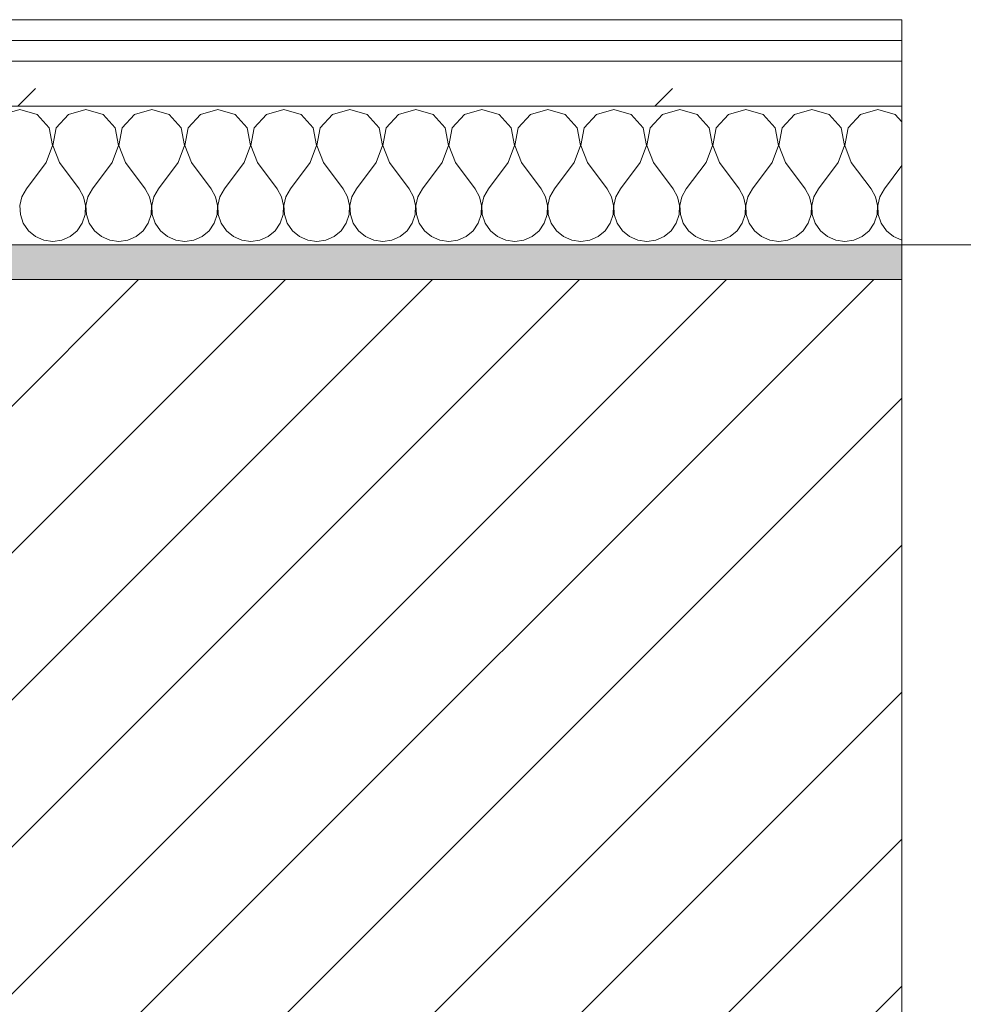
# Model space of a CAD drawing. Header units: millimetres. Extents: x -40968 to 11883, y -18816 to 4378.
# Tile 92 of 137: x -14390 to -14118, y -1413 to -1129. Entities that reach past the tile are written whole.
import ezdxf

# ---------------------------------------------------------------- set-up
doc = ezdxf.new("R2010")
doc.units = ezdxf.units.MM
doc.header["$MEASUREMENT"] = 0
doc.linetypes.add('Wipeout_Contour', pattern=[1000, 0, -1000])
for name, color, linetype in [('12_FAÇ_Façana', 7, 'Continuous'), ('Nuevo_08_E_Envans secs', 7, 'Continuous'), ('Ventanas Archicad', 7, 'Continuous')]:
    doc.layers.add(name, color=color, linetype=linetype)
for name, color, linetype, lineweight, true_color in [('12_FAÇ_Façana_Pluma_Nº__176', 7, 'Continuous', 15, 0x93a0c6), ('Nuevo_08_E_Envans secs_Pluma_Nº__102', 7, 'Continuous', 5, 0xcccccc), ('Nuevo_08_E_Envans secs_Pluma_Nº__171', 171, 'Continuous', 13, 0xaaaaff), ('Nuevo_08_E_Envans secs_Pluma_Nº__177', 7, 'Continuous', 15, 0xf7e046), ('Ventanas Archicad_Pluma_Nº__3', 7, 'Continuous', 5, 0xa4a4a4)]:
    doc.layers.add(name, color=color, linetype=linetype, lineweight=lineweight, true_color=true_color)
for name, color, linetype, lineweight in [('12_FAÇ_Façana_Pluma_Nº__2', 8, 'Continuous', 5), ('12_FAÇ_Façana_Pluma_Nº__7', 7, 'Continuous', 5), ('Nuevo_08_E_Envans secs_Pluma_Nº__1', 7, 'Continuous', 5), ('Ventanas Archicad_Pluma_Nº__7', 7, 'Continuous', 5)]:
    doc.layers.add(name, color=color, linetype=linetype, lineweight=lineweight)
pattern_1 = [(45, (0, 0), (-183.8478, 183.8478), [195, -65]), (45, (7e-14, 183.85), (-183.8478, 183.8478), [195, -65])]

# ---------------------------------------------------------------- blocks, each defined once
blk = doc.blocks.new('Ventana Vertical Multi-Faja 27_5')
at = {"layer": 'Ventanas Archicad_Pluma_Nº__3', "color": 253, "linetype": 'Continuous', "lineweight": 5, "true_color": 0xa4a4a4}
blk.add_line((-600, -430), (600, -430), dxfattribs=at)
at = {"layer": 'Ventanas Archicad_Pluma_Nº__7', "color": 7, "linetype": 'Continuous', "lineweight": 5}
for p, q in [((600, -200), (600, -420)), ((600, -420), (600, -430))]:
    blk.add_line(p, q, dxfattribs=at)
blk = doc.blocks.new('Muro_11_4', base_point=(-14135.93, -1193.98))
at = {"layer": '12_FAÇ_Façana_Pluma_Nº__7', "color": 7, "linetype": 'Continuous', "lineweight": 5}
for p, q in [((-14135.93, -1203.98), (-14135.93, -1193.98)), ((-14135.93, -1423.98), (-14135.93, -1203.98))]:
    blk.add_line(p, q, dxfattribs=at)
at = {"layer": 'Ventanas Archicad', "color": 253, "linetype": 'Continuous', "lineweight": 5, "true_color": 0xa4a4a6, "zscale": 1000, "rotation": 180}
blk.add_blockref('Ventana Vertical Multi-Faja 27_5', (-13535.93, -1623.98), dxfattribs=at)
blk = doc.blocks.new('Muro_12_4', base_point=(-16936.43, -1193.98))
at = {"layer": '12_FAÇ_Façana_Pluma_Nº__176', "linetype": 'Continuous', "lineweight": 0, "true_color": 0x495063}
blk.add_hatch(color=251, dxfattribs=at).paths.add_polyline_path([(-14135.93, -1193.98), (-16936.43, -1193.98), (-16936.43, -1203.98), (-14135.93, -1203.98)])
at = {"layer": '12_FAÇ_Façana_Pluma_Nº__2', "linetype": 'Continuous', "lineweight": 5}
h = blk.add_hatch(dxfattribs=at)
h.set_pattern_fill('Ceramic_0004', color=8, style=0, pattern_type=2)
h.set_pattern_definition([(45, (0, 0), (-21.213203, 21.213203), [])])
h.paths.add_polyline_path([(-16936.43, -1418.98), (-14135.93, -1418.98), (-14135.93, -1203.98), (-16936.43, -1203.98)])
at = {"layer": '12_FAÇ_Façana_Pluma_Nº__7', "color": 7, "linetype": 'Continuous', "lineweight": 5}
blk.add_line((-14135.93, -1203.98), (-16936.43, -1203.98), dxfattribs=at)
at = {"layer": '12_FAÇ_Façana_Pluma_Nº__7', "color": 7, "linetype": 'Continuous', "lineweight": 5, "flags": 128}
blk.add_lwpolyline([(-14135.93, -1193.98), (-16936.43, -1193.98)], dxfattribs=at)
blk = doc.blocks.new('*X233')
at = {"layer": 'Nuevo_08_E_Envans secs_Pluma_Nº__102', "color": 254, "linetype": 'Continuous', "lineweight": 5, "true_color": 0xcccccc}
for p, q in [((-14390.48, -1154.93), (-14395.48, -1156.35)), ((-14385.47, -1156.35), (-14390.48, -1154.93)), ((-14381.96, -1160.19), (-14385.47, -1156.35)), ((-14376.44, -1156.35), (-14379.95, -1160.19)), ((-14371.43, -1154.93), (-14376.44, -1156.35)), ((-14366.42, -1156.35), (-14371.43, -1154.93)), ((-14362.91, -1160.19), (-14366.42, -1156.35)), ((-14357.39, -1156.35), (-14360.9, -1160.19)), ((-14352.38, -1154.93), (-14357.39, -1156.35)), ((-14347.37, -1156.35), (-14352.38, -1154.93)), ((-14343.86, -1160.19), (-14347.37, -1156.35)), ((-14338.34, -1156.35), (-14341.85, -1160.19)), ((-14333.33, -1154.93), (-14338.34, -1156.35)), ((-14328.33, -1156.35), (-14333.33, -1154.93)), ((-14324.81, -1160.19), (-14328.33, -1156.35)), ((-14319.29, -1156.35), (-14322.8, -1160.19)), ((-14314.29, -1154.93), (-14319.29, -1156.35)), ((-14309.28, -1156.35), (-14314.29, -1154.93)), ((-14305.77, -1160.19), (-14309.28, -1156.35)), ((-14300.25, -1156.35), (-14303.76, -1160.19)), ((-14295.24, -1154.93), (-14300.25, -1156.35)), ((-14290.23, -1156.35), (-14295.24, -1154.93)), ((-14286.72, -1160.19), (-14290.23, -1156.35)), ((-14281.2, -1156.35), (-14284.71, -1160.19)), ((-14276.19, -1154.93), (-14281.2, -1156.35)), ((-14271.18, -1156.35), (-14276.19, -1154.93)), ((-14267.67, -1160.19), (-14271.18, -1156.35)), ((-14262.15, -1156.35), (-14265.66, -1160.19)), ((-14257.14, -1154.93), (-14262.15, -1156.35)), ((-14252.14, -1156.35), (-14257.14, -1154.93)), ((-14248.62, -1160.19), (-14252.14, -1156.35)), ((-14243.1, -1156.35), (-14246.61, -1160.19)), ((-14238.1, -1154.93), (-14243.1, -1156.35)), ((-14233.09, -1156.35), (-14238.1, -1154.93)), ((-14229.58, -1160.19), (-14233.09, -1156.35)), ((-14224.05, -1156.35), (-14227.57, -1160.19)), ((-14219.05, -1154.93), (-14224.05, -1156.35)), ((-14214.04, -1156.35), (-14219.05, -1154.93)), ((-14210.53, -1160.19), (-14214.04, -1156.35)), ((-14205.01, -1156.35), (-14208.52, -1160.19)), ((-14200, -1154.93), (-14205.01, -1156.35)), ((-14194.99, -1156.35), (-14200, -1154.93)), ((-14191.48, -1160.19), (-14194.99, -1156.35)), ((-14185.96, -1156.35), (-14189.47, -1160.19)), ((-14180.95, -1154.93), (-14185.96, -1156.35)), ((-14175.95, -1156.35), (-14180.95, -1154.93)), ((-14172.43, -1160.19), (-14175.95, -1156.35)), ((-14166.91, -1156.35), (-14170.42, -1160.19)), ((-14161.9, -1154.93), (-14166.91, -1156.35)), ((-14156.9, -1156.35), (-14161.9, -1154.93)), ((-14153.39, -1160.19), (-14156.9, -1156.35)), ((-14147.86, -1156.35), (-14151.38, -1160.19)), ((-14142.86, -1154.93), (-14147.86, -1156.35)), ((-14137.85, -1156.35), (-14142.86, -1154.93)), ((-14135.93, -1158.45), (-14137.85, -1156.35)), ((-14380.99, -1165.31), (-14381.96, -1160.19)), ((-14379.95, -1160.19), (-14380.91, -1165.31)), ((-14361.94, -1165.31), (-14362.91, -1160.19)), ((-14360.9, -1160.19), (-14361.87, -1165.31)), ((-14342.9, -1165.31), (-14343.86, -1160.19)), ((-14341.85, -1160.19), (-14342.82, -1165.31)), ((-14323.85, -1165.31), (-14324.81, -1160.19)), ((-14322.8, -1160.19), (-14323.77, -1165.31)), ((-14304.8, -1165.31), (-14305.77, -1160.19)), ((-14303.76, -1160.19), (-14304.72, -1165.31)), ((-14285.75, -1165.31), (-14286.72, -1160.19)), ((-14284.71, -1160.19), (-14285.68, -1165.31)), ((-14266.71, -1165.31), (-14267.67, -1160.19)), ((-14265.66, -1160.19), (-14266.63, -1165.31)), ((-14247.66, -1165.31), (-14248.62, -1160.19)), ((-14246.61, -1160.19), (-14247.58, -1165.31)), ((-14228.61, -1165.31), (-14229.58, -1160.19)), ((-14227.57, -1160.19), (-14228.53, -1165.31)), ((-14209.56, -1165.31), (-14210.53, -1160.19)), ((-14208.52, -1160.19), (-14209.49, -1165.31)), ((-14190.51, -1165.31), (-14191.48, -1160.19)), ((-14189.47, -1160.19), (-14190.44, -1165.31)), ((-14171.47, -1165.31), (-14172.43, -1160.19)), ((-14170.42, -1160.19), (-14171.39, -1165.31)), ((-14152.42, -1165.31), (-14153.39, -1160.19)), ((-14151.38, -1160.19), (-14152.34, -1165.31)), ((-14382.86, -1170.17), (-14380.99, -1165.31)), ((-14380.91, -1165.31), (-14379.05, -1170.17)), ((-14363.81, -1170.17), (-14361.94, -1165.31)), ((-14361.87, -1165.31), (-14360, -1170.17)), ((-14344.76, -1170.17), (-14342.9, -1165.31)), ((-14342.82, -1165.31), (-14340.95, -1170.17)), ((-14325.71, -1170.17), (-14323.85, -1165.31)), ((-14323.77, -1165.31), (-14321.9, -1170.17)), ((-14306.67, -1170.17), (-14304.8, -1165.31)), ((-14304.72, -1165.31), (-14302.86, -1170.17)), ((-14287.62, -1170.17), (-14285.75, -1165.31)), ((-14285.68, -1165.31), (-14283.81, -1170.17)), ((-14268.57, -1170.17), (-14266.71, -1165.31)), ((-14266.63, -1165.31), (-14264.76, -1170.17)), ((-14249.52, -1170.17), (-14247.66, -1165.31)), ((-14247.58, -1165.31), (-14245.71, -1170.17)), ((-14230.48, -1170.17), (-14228.61, -1165.31)), ((-14228.53, -1165.31), (-14226.67, -1170.17)), ((-14211.43, -1170.17), (-14209.56, -1165.31)), ((-14209.49, -1165.31), (-14207.62, -1170.17)), ((-14192.38, -1170.17), (-14190.51, -1165.31)), ((-14190.44, -1165.31), (-14188.57, -1170.17)), ((-14173.33, -1170.17), (-14171.47, -1165.31)), ((-14171.39, -1165.31), (-14169.52, -1170.17)), ((-14154.29, -1170.17), (-14152.42, -1165.31)), ((-14152.34, -1165.31), (-14150.48, -1170.17)), ((-14382.86, -1170.17), (-14388.57, -1177.79)), ((-14379.05, -1170.17), (-14373.33, -1177.79)), ((-14363.81, -1170.17), (-14369.52, -1177.79)), ((-14360, -1170.17), (-14354.29, -1177.79)), ((-14344.76, -1170.17), (-14350.48, -1177.79)), ((-14340.95, -1170.17), (-14335.24, -1177.79)), ((-14325.71, -1170.17), (-14331.43, -1177.79)), ((-14321.9, -1170.17), (-14316.19, -1177.79)), ((-14306.67, -1170.17), (-14312.38, -1177.79)), ((-14302.86, -1170.17), (-14297.14, -1177.79)), ((-14287.62, -1170.17), (-14293.33, -1177.79)), ((-14283.81, -1170.17), (-14278.1, -1177.79)), ((-14268.57, -1170.17), (-14274.29, -1177.79)), ((-14264.76, -1170.17), (-14259.05, -1177.79)), ((-14249.52, -1170.17), (-14255.24, -1177.79)), ((-14245.71, -1170.17), (-14240, -1177.79)), ((-14230.48, -1170.17), (-14236.19, -1177.79)), ((-14226.67, -1170.17), (-14220.95, -1177.79)), ((-14211.43, -1170.17), (-14217.14, -1177.79)), ((-14207.62, -1170.17), (-14201.9, -1177.79)), ((-14192.38, -1170.17), (-14198.1, -1177.79)), ((-14188.57, -1170.17), (-14182.86, -1177.79)), ((-14173.33, -1170.17), (-14179.05, -1177.79)), ((-14169.52, -1170.17), (-14163.81, -1177.79)), ((-14154.29, -1170.17), (-14160, -1177.79)), ((-14150.48, -1170.17), (-14144.76, -1177.79)), ((-14135.93, -1171.09), (-14140.95, -1177.79)), ((-14388.57, -1177.79), (-14389.84, -1180.08)), ((-14372.06, -1180.08), (-14373.33, -1177.79)), ((-14369.52, -1177.79), (-14370.8, -1180.08)), ((-14353.01, -1180.08), (-14354.29, -1177.79)), ((-14350.48, -1177.79), (-14351.75, -1180.08)), ((-14333.97, -1180.08), (-14335.24, -1177.79)), ((-14331.43, -1177.79), (-14332.7, -1180.08)), ((-14314.92, -1180.08), (-14316.19, -1177.79)), ((-14312.38, -1177.79), (-14313.65, -1180.08)), ((-14295.87, -1180.08), (-14297.14, -1177.79)), ((-14293.33, -1177.79), (-14294.6, -1180.08)), ((-14276.82, -1180.08), (-14278.1, -1177.79)), ((-14274.29, -1177.79), (-14275.56, -1180.08)), ((-14257.78, -1180.08), (-14259.05, -1177.79)), ((-14255.24, -1177.79), (-14256.51, -1180.08)), ((-14238.73, -1180.08), (-14240, -1177.79)), ((-14236.19, -1177.79), (-14237.46, -1180.08)), ((-14219.68, -1180.08), (-14220.95, -1177.79)), ((-14217.14, -1177.79), (-14218.41, -1180.08)), ((-14200.63, -1180.08), (-14201.9, -1177.79)), ((-14198.1, -1177.79), (-14199.37, -1180.08)), ((-14181.59, -1180.08), (-14182.86, -1177.79)), ((-14179.05, -1177.79), (-14180.32, -1180.08)), ((-14162.54, -1180.08), (-14163.81, -1177.79)), ((-14160, -1177.79), (-14161.27, -1180.08)), ((-14143.49, -1180.08), (-14144.76, -1177.79)), ((-14140.95, -1177.79), (-14142.22, -1180.08)), ((-14389.84, -1180.08), (-14390.44, -1182.64)), ((-14390.44, -1182.64), (-14390.31, -1185.27)), ((-14371.47, -1182.64), (-14372.06, -1180.08)), ((-14371.59, -1185.27), (-14371.47, -1182.64)), ((-14370.8, -1180.08), (-14371.39, -1182.64)), ((-14371.39, -1182.64), (-14371.26, -1185.27)), ((-14352.42, -1182.64), (-14353.01, -1180.08)), ((-14352.55, -1185.27), (-14352.42, -1182.64)), ((-14351.75, -1180.08), (-14352.34, -1182.64)), ((-14352.34, -1182.64), (-14352.22, -1185.27)), ((-14333.37, -1182.64), (-14333.97, -1180.08)), ((-14333.5, -1185.27), (-14333.37, -1182.64)), ((-14332.7, -1180.08), (-14333.29, -1182.64)), ((-14333.29, -1182.64), (-14333.17, -1185.27)), ((-14314.32, -1182.64), (-14314.92, -1180.08)), ((-14314.45, -1185.27), (-14314.32, -1182.64)), ((-14313.65, -1180.08), (-14314.25, -1182.64)), ((-14314.25, -1182.64), (-14314.12, -1185.27)), ((-14295.28, -1182.64), (-14295.87, -1180.08)), ((-14295.4, -1185.27), (-14295.28, -1182.64)), ((-14294.6, -1180.08), (-14295.2, -1182.64)), ((-14295.2, -1182.64), (-14295.07, -1185.27)), ((-14276.23, -1182.64), (-14276.82, -1180.08)), ((-14276.36, -1185.27), (-14276.23, -1182.64)), ((-14275.56, -1180.08), (-14276.15, -1182.64)), ((-14276.15, -1182.64), (-14276.02, -1185.27)), ((-14257.18, -1182.64), (-14257.78, -1180.08)), ((-14257.31, -1185.27), (-14257.18, -1182.64)), ((-14256.51, -1180.08), (-14257.1, -1182.64)), ((-14257.1, -1182.64), (-14256.98, -1185.27)), ((-14238.13, -1182.64), (-14238.73, -1180.08)), ((-14238.26, -1185.27), (-14238.13, -1182.64)), ((-14237.46, -1180.08), (-14238.06, -1182.64)), ((-14238.06, -1182.64), (-14237.93, -1185.27)), ((-14219.09, -1182.64), (-14219.68, -1180.08)), ((-14219.21, -1185.27), (-14219.09, -1182.64)), ((-14218.41, -1180.08), (-14219.01, -1182.64)), ((-14219.01, -1182.64), (-14218.88, -1185.27)), ((-14200.04, -1182.64), (-14200.63, -1180.08)), ((-14200.17, -1185.27), (-14200.04, -1182.64)), ((-14199.37, -1180.08), (-14199.96, -1182.64)), ((-14199.96, -1182.64), (-14199.83, -1185.27)), ((-14180.99, -1182.64), (-14181.59, -1180.08)), ((-14181.12, -1185.27), (-14180.99, -1182.64)), ((-14180.32, -1180.08), (-14180.91, -1182.64)), ((-14180.91, -1182.64), (-14180.79, -1185.27)), ((-14161.94, -1182.64), (-14162.54, -1180.08)), ((-14162.07, -1185.27), (-14161.94, -1182.64)), ((-14161.27, -1180.08), (-14161.87, -1182.64)), ((-14161.87, -1182.64), (-14161.74, -1185.27)), ((-14142.9, -1182.64), (-14143.49, -1180.08)), ((-14143.02, -1185.27), (-14142.9, -1182.64)), ((-14142.22, -1180.08), (-14142.82, -1182.64)), ((-14142.82, -1182.64), (-14142.69, -1185.27)), ((-14390.31, -1185.27), (-14389.47, -1187.76)), ((-14372.43, -1187.76), (-14371.59, -1185.27)), ((-14371.26, -1185.27), (-14370.42, -1187.76)), ((-14353.39, -1187.76), (-14352.55, -1185.27)), ((-14352.22, -1185.27), (-14351.38, -1187.76)), ((-14334.34, -1187.76), (-14333.5, -1185.27)), ((-14333.17, -1185.27), (-14332.33, -1187.76)), ((-14315.29, -1187.76), (-14314.45, -1185.27)), ((-14314.12, -1185.27), (-14313.28, -1187.76)), ((-14296.24, -1187.76), (-14295.4, -1185.27)), ((-14295.07, -1185.27), (-14294.23, -1187.76)), ((-14277.2, -1187.76), (-14276.36, -1185.27)), ((-14276.02, -1185.27), (-14275.19, -1187.76)), ((-14258.15, -1187.76), (-14257.31, -1185.27)), ((-14256.98, -1185.27), (-14256.14, -1187.76)), ((-14239.1, -1187.76), (-14238.26, -1185.27)), ((-14237.93, -1185.27), (-14237.09, -1187.76)), ((-14220.05, -1187.76), (-14219.21, -1185.27)), ((-14218.88, -1185.27), (-14218.04, -1187.76)), ((-14201.01, -1187.76), (-14200.17, -1185.27)), ((-14199.83, -1185.27), (-14198.99, -1187.76)), ((-14181.96, -1187.76), (-14181.12, -1185.27)), ((-14180.79, -1185.27), (-14179.95, -1187.76)), ((-14162.91, -1187.76), (-14162.07, -1185.27)), ((-14161.74, -1185.27), (-14160.9, -1187.76)), ((-14143.86, -1187.76), (-14143.02, -1185.27)), ((-14142.69, -1185.27), (-14141.85, -1187.76)), ((-14389.47, -1187.76), (-14387.98, -1189.92)), ((-14373.92, -1189.92), (-14372.43, -1187.76)), ((-14370.42, -1187.76), (-14368.94, -1189.92)), ((-14354.87, -1189.92), (-14353.39, -1187.76)), ((-14351.38, -1187.76), (-14349.89, -1189.92)), ((-14335.83, -1189.92), (-14334.34, -1187.76)), ((-14332.33, -1187.76), (-14330.84, -1189.92)), ((-14316.78, -1189.92), (-14315.29, -1187.76)), ((-14313.28, -1187.76), (-14311.79, -1189.92)), ((-14297.73, -1189.92), (-14296.24, -1187.76)), ((-14294.23, -1187.76), (-14292.74, -1189.92)), ((-14278.68, -1189.92), (-14277.2, -1187.76)), ((-14275.19, -1187.76), (-14273.7, -1189.92)), ((-14259.64, -1189.92), (-14258.15, -1187.76)), ((-14256.14, -1187.76), (-14254.65, -1189.92)), ((-14240.59, -1189.92), (-14239.1, -1187.76)), ((-14237.09, -1187.76), (-14235.6, -1189.92)), ((-14221.54, -1189.92), (-14220.05, -1187.76)), ((-14218.04, -1187.76), (-14216.55, -1189.92)), ((-14202.49, -1189.92), (-14201.01, -1187.76)), ((-14198.99, -1187.76), (-14197.51, -1189.92)), ((-14183.45, -1189.92), (-14181.96, -1187.76)), ((-14179.95, -1187.76), (-14178.46, -1189.92)), ((-14164.4, -1189.92), (-14162.91, -1187.76)), ((-14160.9, -1187.76), (-14159.41, -1189.92)), ((-14145.35, -1189.92), (-14143.86, -1187.76)), ((-14141.85, -1187.76), (-14140.36, -1189.92)), ((-14387.98, -1189.92), (-14385.96, -1191.6)), ((-14375.95, -1191.6), (-14373.92, -1189.92)), ((-14368.94, -1189.92), (-14366.91, -1191.6)), ((-14356.9, -1191.6), (-14354.87, -1189.92)), ((-14349.89, -1189.92), (-14347.86, -1191.6)), ((-14337.85, -1191.6), (-14335.83, -1189.92)), ((-14330.84, -1189.92), (-14328.82, -1191.6)), ((-14318.8, -1191.6), (-14316.78, -1189.92)), ((-14311.79, -1189.92), (-14309.77, -1191.6)), ((-14299.75, -1191.6), (-14297.73, -1189.92)), ((-14292.74, -1189.92), (-14290.72, -1191.6)), ((-14280.71, -1191.6), (-14278.68, -1189.92)), ((-14273.7, -1189.92), (-14271.67, -1191.6)), ((-14261.66, -1191.6), (-14259.64, -1189.92)), ((-14254.65, -1189.92), (-14252.63, -1191.6)), ((-14242.61, -1191.6), (-14240.59, -1189.92)), ((-14235.6, -1189.92), (-14233.58, -1191.6)), ((-14223.56, -1191.6), (-14221.54, -1189.92)), ((-14216.55, -1189.92), (-14214.53, -1191.6)), ((-14204.52, -1191.6), (-14202.49, -1189.92)), ((-14197.51, -1189.92), (-14195.48, -1191.6)), ((-14185.47, -1191.6), (-14183.45, -1189.92)), ((-14178.46, -1189.92), (-14176.44, -1191.6)), ((-14166.42, -1191.6), (-14164.4, -1189.92)), ((-14159.41, -1189.92), (-14157.39, -1191.6)), ((-14147.37, -1191.6), (-14145.35, -1189.92)), ((-14140.36, -1189.92), (-14138.34, -1191.6)), ((-14385.96, -1191.6), (-14383.55, -1192.66)), ((-14383.55, -1192.66), (-14380.95, -1193.02)), ((-14380.95, -1193.02), (-14378.35, -1192.66)), ((-14378.35, -1192.66), (-14375.95, -1191.6)), ((-14366.91, -1191.6), (-14364.51, -1192.66)), ((-14364.51, -1192.66), (-14361.9, -1193.02)), ((-14361.9, -1193.02), (-14359.3, -1192.66)), ((-14359.3, -1192.66), (-14356.9, -1191.6)), ((-14347.86, -1191.6), (-14345.46, -1192.66)), ((-14345.46, -1192.66), (-14342.86, -1193.02)), ((-14342.86, -1193.02), (-14340.25, -1192.66)), ((-14340.25, -1192.66), (-14337.85, -1191.6)), ((-14328.82, -1191.6), (-14326.41, -1192.66)), ((-14326.41, -1192.66), (-14323.81, -1193.02)), ((-14323.81, -1193.02), (-14321.21, -1192.66)), ((-14321.21, -1192.66), (-14318.8, -1191.6)), ((-14309.77, -1191.6), (-14307.36, -1192.66)), ((-14307.36, -1192.66), (-14304.76, -1193.02)), ((-14304.76, -1193.02), (-14302.16, -1192.66)), ((-14302.16, -1192.66), (-14299.75, -1191.6)), ((-14290.72, -1191.6), (-14288.32, -1192.66)), ((-14288.32, -1192.66), (-14285.71, -1193.02)), ((-14285.71, -1193.02), (-14283.11, -1192.66)), ((-14283.11, -1192.66), (-14280.71, -1191.6)), ((-14271.67, -1191.6), (-14269.27, -1192.66)), ((-14269.27, -1192.66), (-14266.67, -1193.02)), ((-14266.67, -1193.02), (-14264.06, -1192.66)), ((-14264.06, -1192.66), (-14261.66, -1191.6)), ((-14252.63, -1191.6), (-14250.22, -1192.66)), ((-14250.22, -1192.66), (-14247.62, -1193.02)), ((-14247.62, -1193.02), (-14245.02, -1192.66)), ((-14245.02, -1192.66), (-14242.61, -1191.6)), ((-14233.58, -1191.6), (-14231.17, -1192.66)), ((-14231.17, -1192.66), (-14228.57, -1193.02)), ((-14228.57, -1193.02), (-14225.97, -1192.66)), ((-14225.97, -1192.66), (-14223.56, -1191.6)), ((-14214.53, -1191.6), (-14212.13, -1192.66)), ((-14212.13, -1192.66), (-14209.52, -1193.02)), ((-14209.52, -1193.02), (-14206.92, -1192.66)), ((-14206.92, -1192.66), (-14204.52, -1191.6)), ((-14195.48, -1191.6), (-14193.08, -1192.66)), ((-14193.08, -1192.66), (-14190.48, -1193.02)), ((-14190.48, -1193.02), (-14187.87, -1192.66)), ((-14187.87, -1192.66), (-14185.47, -1191.6)), ((-14176.44, -1191.6), (-14174.03, -1192.66)), ((-14174.03, -1192.66), (-14171.43, -1193.02)), ((-14171.43, -1193.02), (-14168.83, -1192.66)), ((-14168.83, -1192.66), (-14166.42, -1191.6)), ((-14157.39, -1191.6), (-14154.98, -1192.66)), ((-14154.98, -1192.66), (-14152.38, -1193.02)), ((-14152.38, -1193.02), (-14149.78, -1192.66)), ((-14149.78, -1192.66), (-14147.37, -1191.6)), ((-14138.34, -1191.6), (-14135.94, -1192.66))]:
    blk.add_line(p, q, dxfattribs=at)
blk = doc.blocks.new('Muro_92_4', base_point=(-14135.93, -1193.98))
at = {"layer": 'Nuevo_08_E_Envans secs_Pluma_Nº__1', "color": 7, "linetype": 'Continuous', "lineweight": 5, "flags": 128}
blk.add_lwpolyline([(-16936.43, -1193.98), (-14135.93, -1193.98)], dxfattribs=at)
at = {"color": 254, "linetype": 'Wipeout_Contour', "lineweight": 0, "ltscale": 62310.788122}
blk.add_wipeout([(-14135.93, -1128.98), (-16936.43, -1128.98), (-16936.43, -1134.98), (-14135.93, -1134.98)], dxfattribs=at).dxf.layer = 'Nuevo_08_E_Envans secs'
at = {"color": 254, "linetype": 'Wipeout_Contour', "lineweight": 0, "ltscale": 62315.364932}
blk.add_wipeout([(-14135.93, -1140.98), (-16936.43, -1140.98), (-16936.43, -1153.98), (-14135.93, -1153.98)], dxfattribs=at).dxf.layer = 'Nuevo_08_E_Envans secs'
at = {"layer": 'Nuevo_08_E_Envans secs_Pluma_Nº__171', "linetype": 'Continuous', "lineweight": 13, "true_color": 0xaaaaff}
h = blk.add_hatch(dxfattribs=at)
h.set_pattern_fill('Panellat_HPL_0004', color=161, style=0, pattern_type=2)
h.set_pattern_definition(pattern_1)
h.paths.add_polyline_path([(-14135.93, -1128.98), (-16936.43, -1128.98), (-16936.43, -1134.98), (-14135.93, -1134.98)])
at = {"layer": 'Nuevo_08_E_Envans secs_Pluma_Nº__177', "linetype": 'Continuous', "lineweight": 15, "true_color": 0xf7e046}
h = blk.add_hatch(dxfattribs=at)
h.set_pattern_fill('Panellat_HPL_0004', color=53, style=0, pattern_type=2)
h.set_pattern_definition(pattern_1)
h.paths.add_polyline_path([(-14135.93, -1140.98), (-16936.43, -1140.98), (-16936.43, -1153.98), (-14135.93, -1153.98)])
at = {"layer": 'Nuevo_08_E_Envans secs_Pluma_Nº__1', "color": 7, "linetype": 'Continuous', "lineweight": 5}
for p, q in [((-14135.93, -1134.98), (-16936.43, -1134.98)), ((-14135.93, -1140.98), (-16936.43, -1140.98)), ((-14135.93, -1153.98), (-16936.43, -1153.98))]:
    blk.add_line(p, q, dxfattribs=at)
at = {"layer": 'Nuevo_08_E_Envans secs_Pluma_Nº__1', "color": 7, "linetype": 'Continuous', "lineweight": 5, "flags": 128}
blk.add_lwpolyline([(-14135.93, -1128.98), (-16936.43, -1128.98)], dxfattribs=at)
at = {"layer": 'Nuevo_08_E_Envans secs', "color": 7, "lineweight": 20}
blk.add_blockref('*X233', (0, 0), dxfattribs=at)
blk = doc.blocks.new('*X489')
at = {"layer": 'Nuevo_08_E_Envans secs_Pluma_Nº__102', "color": 254, "linetype": 'Continuous', "lineweight": 5, "true_color": 0xcccccc}
for p, q in [((-14390.48, -1154.93), (-14395.48, -1156.35)), ((-14385.47, -1156.35), (-14390.48, -1154.93)), ((-14381.96, -1160.19), (-14385.47, -1156.35)), ((-14376.44, -1156.35), (-14379.95, -1160.19)), ((-14371.43, -1154.93), (-14376.44, -1156.35)), ((-14366.42, -1156.35), (-14371.43, -1154.93)), ((-14362.91, -1160.19), (-14366.42, -1156.35)), ((-14357.39, -1156.35), (-14360.9, -1160.19)), ((-14352.38, -1154.93), (-14357.39, -1156.35)), ((-14347.37, -1156.35), (-14352.38, -1154.93)), ((-14343.86, -1160.19), (-14347.37, -1156.35)), ((-14338.34, -1156.35), (-14341.85, -1160.19)), ((-14333.33, -1154.93), (-14338.34, -1156.35)), ((-14328.33, -1156.35), (-14333.33, -1154.93)), ((-14324.81, -1160.19), (-14328.33, -1156.35)), ((-14319.29, -1156.35), (-14322.8, -1160.19)), ((-14314.29, -1154.93), (-14319.29, -1156.35)), ((-14309.28, -1156.35), (-14314.29, -1154.93)), ((-14305.77, -1160.19), (-14309.28, -1156.35)), ((-14300.25, -1156.35), (-14303.76, -1160.19)), ((-14295.24, -1154.93), (-14300.25, -1156.35)), ((-14290.23, -1156.35), (-14295.24, -1154.93)), ((-14286.72, -1160.19), (-14290.23, -1156.35)), ((-14281.2, -1156.35), (-14284.71, -1160.19)), ((-14276.19, -1154.93), (-14281.2, -1156.35)), ((-14271.18, -1156.35), (-14276.19, -1154.93)), ((-14267.67, -1160.19), (-14271.18, -1156.35)), ((-14262.15, -1156.35), (-14265.66, -1160.19)), ((-14257.14, -1154.93), (-14262.15, -1156.35)), ((-14252.14, -1156.35), (-14257.14, -1154.93)), ((-14248.62, -1160.19), (-14252.14, -1156.35)), ((-14243.1, -1156.35), (-14246.61, -1160.19)), ((-14238.1, -1154.93), (-14243.1, -1156.35)), ((-14233.09, -1156.35), (-14238.1, -1154.93)), ((-14229.58, -1160.19), (-14233.09, -1156.35)), ((-14224.05, -1156.35), (-14227.57, -1160.19)), ((-14219.05, -1154.93), (-14224.05, -1156.35)), ((-14214.04, -1156.35), (-14219.05, -1154.93)), ((-14210.53, -1160.19), (-14214.04, -1156.35)), ((-14205.01, -1156.35), (-14208.52, -1160.19)), ((-14200, -1154.93), (-14205.01, -1156.35)), ((-14194.99, -1156.35), (-14200, -1154.93)), ((-14191.48, -1160.19), (-14194.99, -1156.35)), ((-14185.96, -1156.35), (-14189.47, -1160.19)), ((-14180.95, -1154.93), (-14185.96, -1156.35)), ((-14175.95, -1156.35), (-14180.95, -1154.93)), ((-14172.43, -1160.19), (-14175.95, -1156.35)), ((-14166.91, -1156.35), (-14170.42, -1160.19)), ((-14161.9, -1154.93), (-14166.91, -1156.35)), ((-14156.9, -1156.35), (-14161.9, -1154.93)), ((-14153.39, -1160.19), (-14156.9, -1156.35)), ((-14147.86, -1156.35), (-14151.38, -1160.19)), ((-14142.86, -1154.93), (-14147.86, -1156.35)), ((-14137.85, -1156.35), (-14142.86, -1154.93)), ((-14135.93, -1158.45), (-14137.85, -1156.35)), ((-14380.99, -1165.31), (-14381.96, -1160.19)), ((-14379.95, -1160.19), (-14380.91, -1165.31)), ((-14361.94, -1165.31), (-14362.91, -1160.19)), ((-14360.9, -1160.19), (-14361.87, -1165.31)), ((-14342.9, -1165.31), (-14343.86, -1160.19)), ((-14341.85, -1160.19), (-14342.82, -1165.31)), ((-14323.85, -1165.31), (-14324.81, -1160.19)), ((-14322.8, -1160.19), (-14323.77, -1165.31)), ((-14304.8, -1165.31), (-14305.77, -1160.19)), ((-14303.76, -1160.19), (-14304.72, -1165.31)), ((-14285.75, -1165.31), (-14286.72, -1160.19)), ((-14284.71, -1160.19), (-14285.68, -1165.31)), ((-14266.71, -1165.31), (-14267.67, -1160.19)), ((-14265.66, -1160.19), (-14266.63, -1165.31)), ((-14247.66, -1165.31), (-14248.62, -1160.19)), ((-14246.61, -1160.19), (-14247.58, -1165.31)), ((-14228.61, -1165.31), (-14229.58, -1160.19)), ((-14227.57, -1160.19), (-14228.53, -1165.31)), ((-14209.56, -1165.31), (-14210.53, -1160.19)), ((-14208.52, -1160.19), (-14209.49, -1165.31)), ((-14190.51, -1165.31), (-14191.48, -1160.19)), ((-14189.47, -1160.19), (-14190.44, -1165.31)), ((-14171.47, -1165.31), (-14172.43, -1160.19)), ((-14170.42, -1160.19), (-14171.39, -1165.31)), ((-14152.42, -1165.31), (-14153.39, -1160.19)), ((-14151.38, -1160.19), (-14152.34, -1165.31)), ((-14382.86, -1170.17), (-14380.99, -1165.31)), ((-14380.91, -1165.31), (-14379.05, -1170.17)), ((-14363.81, -1170.17), (-14361.94, -1165.31)), ((-14361.87, -1165.31), (-14360, -1170.17)), ((-14344.76, -1170.17), (-14342.9, -1165.31)), ((-14342.82, -1165.31), (-14340.95, -1170.17)), ((-14325.71, -1170.17), (-14323.85, -1165.31)), ((-14323.77, -1165.31), (-14321.9, -1170.17)), ((-14306.67, -1170.17), (-14304.8, -1165.31)), ((-14304.72, -1165.31), (-14302.86, -1170.17)), ((-14287.62, -1170.17), (-14285.75, -1165.31)), ((-14285.68, -1165.31), (-14283.81, -1170.17)), ((-14268.57, -1170.17), (-14266.71, -1165.31)), ((-14266.63, -1165.31), (-14264.76, -1170.17)), ((-14249.52, -1170.17), (-14247.66, -1165.31)), ((-14247.58, -1165.31), (-14245.71, -1170.17)), ((-14230.48, -1170.17), (-14228.61, -1165.31)), ((-14228.53, -1165.31), (-14226.67, -1170.17)), ((-14211.43, -1170.17), (-14209.56, -1165.31)), ((-14209.49, -1165.31), (-14207.62, -1170.17)), ((-14192.38, -1170.17), (-14190.51, -1165.31)), ((-14190.44, -1165.31), (-14188.57, -1170.17)), ((-14173.33, -1170.17), (-14171.47, -1165.31)), ((-14171.39, -1165.31), (-14169.52, -1170.17)), ((-14154.29, -1170.17), (-14152.42, -1165.31)), ((-14152.34, -1165.31), (-14150.48, -1170.17)), ((-14382.86, -1170.17), (-14388.57, -1177.79)), ((-14379.05, -1170.17), (-14373.33, -1177.79)), ((-14363.81, -1170.17), (-14369.52, -1177.79)), ((-14360, -1170.17), (-14354.29, -1177.79)), ((-14344.76, -1170.17), (-14350.48, -1177.79)), ((-14340.95, -1170.17), (-14335.24, -1177.79)), ((-14325.71, -1170.17), (-14331.43, -1177.79)), ((-14321.9, -1170.17), (-14316.19, -1177.79)), ((-14306.67, -1170.17), (-14312.38, -1177.79)), ((-14302.86, -1170.17), (-14297.14, -1177.79)), ((-14287.62, -1170.17), (-14293.33, -1177.79)), ((-14283.81, -1170.17), (-14278.1, -1177.79)), ((-14268.57, -1170.17), (-14274.29, -1177.79)), ((-14264.76, -1170.17), (-14259.05, -1177.79)), ((-14249.52, -1170.17), (-14255.24, -1177.79)), ((-14245.71, -1170.17), (-14240, -1177.79)), ((-14230.48, -1170.17), (-14236.19, -1177.79)), ((-14226.67, -1170.17), (-14220.95, -1177.79)), ((-14211.43, -1170.17), (-14217.14, -1177.79)), ((-14207.62, -1170.17), (-14201.9, -1177.79)), ((-14192.38, -1170.17), (-14198.1, -1177.79)), ((-14188.57, -1170.17), (-14182.86, -1177.79)), ((-14173.33, -1170.17), (-14179.05, -1177.79)), ((-14169.52, -1170.17), (-14163.81, -1177.79)), ((-14154.29, -1170.17), (-14160, -1177.79)), ((-14150.48, -1170.17), (-14144.76, -1177.79)), ((-14135.93, -1171.09), (-14140.95, -1177.79)), ((-14388.57, -1177.79), (-14389.84, -1180.08)), ((-14372.06, -1180.08), (-14373.33, -1177.79)), ((-14369.52, -1177.79), (-14370.8, -1180.08)), ((-14353.01, -1180.08), (-14354.29, -1177.79)), ((-14350.48, -1177.79), (-14351.75, -1180.08)), ((-14333.97, -1180.08), (-14335.24, -1177.79)), ((-14331.43, -1177.79), (-14332.7, -1180.08)), ((-14314.92, -1180.08), (-14316.19, -1177.79)), ((-14312.38, -1177.79), (-14313.65, -1180.08)), ((-14295.87, -1180.08), (-14297.14, -1177.79)), ((-14293.33, -1177.79), (-14294.6, -1180.08)), ((-14276.82, -1180.08), (-14278.1, -1177.79)), ((-14274.29, -1177.79), (-14275.56, -1180.08)), ((-14257.78, -1180.08), (-14259.05, -1177.79)), ((-14255.24, -1177.79), (-14256.51, -1180.08)), ((-14238.73, -1180.08), (-14240, -1177.79)), ((-14236.19, -1177.79), (-14237.46, -1180.08)), ((-14219.68, -1180.08), (-14220.95, -1177.79)), ((-14217.14, -1177.79), (-14218.41, -1180.08)), ((-14200.63, -1180.08), (-14201.9, -1177.79)), ((-14198.1, -1177.79), (-14199.37, -1180.08)), ((-14181.59, -1180.08), (-14182.86, -1177.79)), ((-14179.05, -1177.79), (-14180.32, -1180.08)), ((-14162.54, -1180.08), (-14163.81, -1177.79)), ((-14160, -1177.79), (-14161.27, -1180.08)), ((-14143.49, -1180.08), (-14144.76, -1177.79)), ((-14140.95, -1177.79), (-14142.22, -1180.08)), ((-14389.84, -1180.08), (-14390.44, -1182.64)), ((-14390.44, -1182.64), (-14390.31, -1185.27)), ((-14371.47, -1182.64), (-14372.06, -1180.08)), ((-14371.59, -1185.27), (-14371.47, -1182.64)), ((-14370.8, -1180.08), (-14371.39, -1182.64)), ((-14371.39, -1182.64), (-14371.26, -1185.27)), ((-14352.42, -1182.64), (-14353.01, -1180.08)), ((-14352.55, -1185.27), (-14352.42, -1182.64)), ((-14351.75, -1180.08), (-14352.34, -1182.64)), ((-14352.34, -1182.64), (-14352.22, -1185.27)), ((-14333.37, -1182.64), (-14333.97, -1180.08)), ((-14333.5, -1185.27), (-14333.37, -1182.64)), ((-14332.7, -1180.08), (-14333.29, -1182.64)), ((-14333.29, -1182.64), (-14333.17, -1185.27)), ((-14314.32, -1182.64), (-14314.92, -1180.08)), ((-14314.45, -1185.27), (-14314.32, -1182.64)), ((-14313.65, -1180.08), (-14314.25, -1182.64)), ((-14314.25, -1182.64), (-14314.12, -1185.27)), ((-14295.28, -1182.64), (-14295.87, -1180.08)), ((-14295.4, -1185.27), (-14295.28, -1182.64)), ((-14294.6, -1180.08), (-14295.2, -1182.64)), ((-14295.2, -1182.64), (-14295.07, -1185.27)), ((-14276.23, -1182.64), (-14276.82, -1180.08)), ((-14276.36, -1185.27), (-14276.23, -1182.64)), ((-14275.56, -1180.08), (-14276.15, -1182.64)), ((-14276.15, -1182.64), (-14276.02, -1185.27)), ((-14257.18, -1182.64), (-14257.78, -1180.08)), ((-14257.31, -1185.27), (-14257.18, -1182.64)), ((-14256.51, -1180.08), (-14257.1, -1182.64)), ((-14257.1, -1182.64), (-14256.98, -1185.27)), ((-14238.13, -1182.64), (-14238.73, -1180.08)), ((-14238.26, -1185.27), (-14238.13, -1182.64)), ((-14237.46, -1180.08), (-14238.06, -1182.64)), ((-14238.06, -1182.64), (-14237.93, -1185.27)), ((-14219.09, -1182.64), (-14219.68, -1180.08)), ((-14219.21, -1185.27), (-14219.09, -1182.64)), ((-14218.41, -1180.08), (-14219.01, -1182.64)), ((-14219.01, -1182.64), (-14218.88, -1185.27)), ((-14200.04, -1182.64), (-14200.63, -1180.08)), ((-14200.17, -1185.27), (-14200.04, -1182.64)), ((-14199.37, -1180.08), (-14199.96, -1182.64)), ((-14199.96, -1182.64), (-14199.83, -1185.27)), ((-14180.99, -1182.64), (-14181.59, -1180.08)), ((-14181.12, -1185.27), (-14180.99, -1182.64)), ((-14180.32, -1180.08), (-14180.91, -1182.64)), ((-14180.91, -1182.64), (-14180.79, -1185.27)), ((-14161.94, -1182.64), (-14162.54, -1180.08)), ((-14162.07, -1185.27), (-14161.94, -1182.64)), ((-14161.27, -1180.08), (-14161.87, -1182.64)), ((-14161.87, -1182.64), (-14161.74, -1185.27)), ((-14142.9, -1182.64), (-14143.49, -1180.08)), ((-14143.02, -1185.27), (-14142.9, -1182.64)), ((-14142.22, -1180.08), (-14142.82, -1182.64)), ((-14142.82, -1182.64), (-14142.69, -1185.27)), ((-14390.31, -1185.27), (-14389.47, -1187.76)), ((-14372.43, -1187.76), (-14371.59, -1185.27)), ((-14371.26, -1185.27), (-14370.42, -1187.76)), ((-14353.39, -1187.76), (-14352.55, -1185.27)), ((-14352.22, -1185.27), (-14351.38, -1187.76)), ((-14334.34, -1187.76), (-14333.5, -1185.27)), ((-14333.17, -1185.27), (-14332.33, -1187.76)), ((-14315.29, -1187.76), (-14314.45, -1185.27)), ((-14314.12, -1185.27), (-14313.28, -1187.76)), ((-14296.24, -1187.76), (-14295.4, -1185.27)), ((-14295.07, -1185.27), (-14294.23, -1187.76)), ((-14277.2, -1187.76), (-14276.36, -1185.27)), ((-14276.02, -1185.27), (-14275.19, -1187.76)), ((-14258.15, -1187.76), (-14257.31, -1185.27)), ((-14256.98, -1185.27), (-14256.14, -1187.76)), ((-14239.1, -1187.76), (-14238.26, -1185.27)), ((-14237.93, -1185.27), (-14237.09, -1187.76)), ((-14220.05, -1187.76), (-14219.21, -1185.27)), ((-14218.88, -1185.27), (-14218.04, -1187.76)), ((-14201.01, -1187.76), (-14200.17, -1185.27)), ((-14199.83, -1185.27), (-14198.99, -1187.76)), ((-14181.96, -1187.76), (-14181.12, -1185.27)), ((-14180.79, -1185.27), (-14179.95, -1187.76)), ((-14162.91, -1187.76), (-14162.07, -1185.27)), ((-14161.74, -1185.27), (-14160.9, -1187.76)), ((-14143.86, -1187.76), (-14143.02, -1185.27)), ((-14142.69, -1185.27), (-14141.85, -1187.76)), ((-14389.47, -1187.76), (-14387.98, -1189.92)), ((-14373.92, -1189.92), (-14372.43, -1187.76)), ((-14370.42, -1187.76), (-14368.94, -1189.92)), ((-14354.87, -1189.92), (-14353.39, -1187.76)), ((-14351.38, -1187.76), (-14349.89, -1189.92)), ((-14335.83, -1189.92), (-14334.34, -1187.76)), ((-14332.33, -1187.76), (-14330.84, -1189.92)), ((-14316.78, -1189.92), (-14315.29, -1187.76)), ((-14313.28, -1187.76), (-14311.79, -1189.92)), ((-14297.73, -1189.92), (-14296.24, -1187.76)), ((-14294.23, -1187.76), (-14292.74, -1189.92)), ((-14278.68, -1189.92), (-14277.2, -1187.76)), ((-14275.19, -1187.76), (-14273.7, -1189.92)), ((-14259.64, -1189.92), (-14258.15, -1187.76)), ((-14256.14, -1187.76), (-14254.65, -1189.92)), ((-14240.59, -1189.92), (-14239.1, -1187.76)), ((-14237.09, -1187.76), (-14235.6, -1189.92)), ((-14221.54, -1189.92), (-14220.05, -1187.76)), ((-14218.04, -1187.76), (-14216.55, -1189.92)), ((-14202.49, -1189.92), (-14201.01, -1187.76)), ((-14198.99, -1187.76), (-14197.51, -1189.92)), ((-14183.45, -1189.92), (-14181.96, -1187.76)), ((-14179.95, -1187.76), (-14178.46, -1189.92)), ((-14164.4, -1189.92), (-14162.91, -1187.76)), ((-14160.9, -1187.76), (-14159.41, -1189.92)), ((-14145.35, -1189.92), (-14143.86, -1187.76)), ((-14141.85, -1187.76), (-14140.36, -1189.92)), ((-14387.98, -1189.92), (-14385.96, -1191.6)), ((-14375.95, -1191.6), (-14373.92, -1189.92)), ((-14368.94, -1189.92), (-14366.91, -1191.6)), ((-14356.9, -1191.6), (-14354.87, -1189.92)), ((-14349.89, -1189.92), (-14347.86, -1191.6)), ((-14337.85, -1191.6), (-14335.83, -1189.92)), ((-14330.84, -1189.92), (-14328.82, -1191.6)), ((-14318.8, -1191.6), (-14316.78, -1189.92)), ((-14311.79, -1189.92), (-14309.77, -1191.6)), ((-14299.75, -1191.6), (-14297.73, -1189.92)), ((-14292.74, -1189.92), (-14290.72, -1191.6)), ((-14280.71, -1191.6), (-14278.68, -1189.92)), ((-14273.7, -1189.92), (-14271.67, -1191.6)), ((-14261.66, -1191.6), (-14259.64, -1189.92)), ((-14254.65, -1189.92), (-14252.63, -1191.6)), ((-14242.61, -1191.6), (-14240.59, -1189.92)), ((-14235.6, -1189.92), (-14233.58, -1191.6)), ((-14223.56, -1191.6), (-14221.54, -1189.92)), ((-14216.55, -1189.92), (-14214.53, -1191.6)), ((-14204.52, -1191.6), (-14202.49, -1189.92)), ((-14197.51, -1189.92), (-14195.48, -1191.6)), ((-14185.47, -1191.6), (-14183.45, -1189.92)), ((-14178.46, -1189.92), (-14176.44, -1191.6)), ((-14166.42, -1191.6), (-14164.4, -1189.92)), ((-14159.41, -1189.92), (-14157.39, -1191.6)), ((-14147.37, -1191.6), (-14145.35, -1189.92)), ((-14140.36, -1189.92), (-14138.34, -1191.6)), ((-14385.96, -1191.6), (-14383.55, -1192.66)), ((-14383.55, -1192.66), (-14380.95, -1193.02)), ((-14380.95, -1193.02), (-14378.35, -1192.66)), ((-14378.35, -1192.66), (-14375.95, -1191.6)), ((-14366.91, -1191.6), (-14364.51, -1192.66)), ((-14364.51, -1192.66), (-14361.9, -1193.02)), ((-14361.9, -1193.02), (-14359.3, -1192.66)), ((-14359.3, -1192.66), (-14356.9, -1191.6)), ((-14347.86, -1191.6), (-14345.46, -1192.66)), ((-14345.46, -1192.66), (-14342.86, -1193.02)), ((-14342.86, -1193.02), (-14340.25, -1192.66)), ((-14340.25, -1192.66), (-14337.85, -1191.6)), ((-14328.82, -1191.6), (-14326.41, -1192.66)), ((-14326.41, -1192.66), (-14323.81, -1193.02)), ((-14323.81, -1193.02), (-14321.21, -1192.66)), ((-14321.21, -1192.66), (-14318.8, -1191.6)), ((-14309.77, -1191.6), (-14307.36, -1192.66)), ((-14307.36, -1192.66), (-14304.76, -1193.02)), ((-14304.76, -1193.02), (-14302.16, -1192.66)), ((-14302.16, -1192.66), (-14299.75, -1191.6)), ((-14290.72, -1191.6), (-14288.32, -1192.66)), ((-14288.32, -1192.66), (-14285.71, -1193.02)), ((-14285.71, -1193.02), (-14283.11, -1192.66)), ((-14283.11, -1192.66), (-14280.71, -1191.6)), ((-14271.67, -1191.6), (-14269.27, -1192.66)), ((-14269.27, -1192.66), (-14266.67, -1193.02)), ((-14266.67, -1193.02), (-14264.06, -1192.66)), ((-14264.06, -1192.66), (-14261.66, -1191.6)), ((-14252.63, -1191.6), (-14250.22, -1192.66)), ((-14250.22, -1192.66), (-14247.62, -1193.02)), ((-14247.62, -1193.02), (-14245.02, -1192.66)), ((-14245.02, -1192.66), (-14242.61, -1191.6)), ((-14233.58, -1191.6), (-14231.17, -1192.66)), ((-14231.17, -1192.66), (-14228.57, -1193.02)), ((-14228.57, -1193.02), (-14225.97, -1192.66)), ((-14225.97, -1192.66), (-14223.56, -1191.6)), ((-14214.53, -1191.6), (-14212.13, -1192.66)), ((-14212.13, -1192.66), (-14209.52, -1193.02)), ((-14209.52, -1193.02), (-14206.92, -1192.66)), ((-14206.92, -1192.66), (-14204.52, -1191.6)), ((-14195.48, -1191.6), (-14193.08, -1192.66)), ((-14193.08, -1192.66), (-14190.48, -1193.02)), ((-14190.48, -1193.02), (-14187.87, -1192.66)), ((-14187.87, -1192.66), (-14185.47, -1191.6)), ((-14176.44, -1191.6), (-14174.03, -1192.66)), ((-14174.03, -1192.66), (-14171.43, -1193.02)), ((-14171.43, -1193.02), (-14168.83, -1192.66)), ((-14168.83, -1192.66), (-14166.42, -1191.6)), ((-14157.39, -1191.6), (-14154.98, -1192.66)), ((-14154.98, -1192.66), (-14152.38, -1193.02)), ((-14152.38, -1193.02), (-14149.78, -1192.66)), ((-14149.78, -1192.66), (-14147.37, -1191.6)), ((-14138.34, -1191.6), (-14135.94, -1192.66))]:
    blk.add_line(p, q, dxfattribs=at)
blk = doc.blocks.new('Muro_152_4', base_point=(-16136.43, -1128.98))
at = {"layer": 'Nuevo_08_E_Envans secs_Pluma_Nº__1', "color": 7, "linetype": 'Continuous', "lineweight": 5, "flags": 128}
blk.add_lwpolyline([(-16136.43, -1193.98), (-14135.93, -1193.98)], dxfattribs=at)
at = {"color": 254, "linetype": 'Wipeout_Contour', "lineweight": 0, "ltscale": 60714.529183}
blk.add_wipeout([(-14135.93, -1128.98), (-16136.43, -1128.98), (-16136.43, -1134.98), (-14135.93, -1134.98)], dxfattribs=at).dxf.layer = 'Nuevo_08_E_Envans secs'
at = {"color": 254, "linetype": 'Wipeout_Contour', "lineweight": 0, "ltscale": 60719.208822}
blk.add_wipeout([(-14135.93, -1140.98), (-16136.43, -1140.98), (-16136.43, -1153.98), (-14135.93, -1153.98)], dxfattribs=at).dxf.layer = 'Nuevo_08_E_Envans secs'
at = {"layer": 'Nuevo_08_E_Envans secs_Pluma_Nº__171', "linetype": 'Continuous', "lineweight": 13, "true_color": 0xaaaaff}
h = blk.add_hatch(dxfattribs=at)
h.set_pattern_fill('Panellat_HPL_0004', color=161, style=0, pattern_type=2)
h.set_pattern_definition(pattern_1)
h.paths.add_polyline_path([(-14135.93, -1128.98), (-16136.43, -1128.98), (-16136.43, -1134.98), (-14135.93, -1134.98)])
at = {"layer": 'Nuevo_08_E_Envans secs_Pluma_Nº__177', "linetype": 'Continuous', "lineweight": 15, "true_color": 0xf7e046}
h = blk.add_hatch(dxfattribs=at)
h.set_pattern_fill('Panellat_HPL_0004', color=53, style=0, pattern_type=2)
h.set_pattern_definition(pattern_1)
h.paths.add_polyline_path([(-14135.93, -1140.98), (-16136.43, -1140.98), (-16136.43, -1153.98), (-14135.93, -1153.98)])
at = {"layer": 'Nuevo_08_E_Envans secs_Pluma_Nº__1', "color": 7, "linetype": 'Continuous', "lineweight": 5}
for p, q in [((-14135.93, -1134.98), (-16136.43, -1134.98)), ((-14135.93, -1140.98), (-16136.43, -1140.98)), ((-14135.93, -1153.98), (-16136.43, -1153.98))]:
    blk.add_line(p, q, dxfattribs=at)
at = {"layer": 'Nuevo_08_E_Envans secs_Pluma_Nº__1', "color": 7, "linetype": 'Continuous', "lineweight": 5, "flags": 128}
for points in [[(-14135.93, -1128.98), (-16136.43, -1128.98)], [(-14135.93, -1128.98), (-14135.93, -1134.98)], [(-14135.93, -1134.98), (-14135.93, -1140.98)], [(-14135.93, -1140.98), (-14135.93, -1153.98)], [(-14135.93, -1153.98), (-14135.93, -1193.98)]]:
    blk.add_lwpolyline(points, dxfattribs=at)
at = {"layer": 'Nuevo_08_E_Envans secs', "color": 7, "lineweight": 20}
blk.add_blockref('*X489', (0, 0), dxfattribs=at)

msp = doc.modelspace()

# ---------------------------------------------------------------- block references
at = {"layer": '12_FAÇ_Façana', "color": 7, "lineweight": 20}
for name, p in [('Muro_12_4', (-16936.43, -1193.98)), ('Muro_11_4', (-14135.93, -1193.98))]:
    msp.add_blockref(name, p, dxfattribs=at)

# ---------------------------------------------------------------- next in the draw order: block references
at = {"layer": 'Nuevo_08_E_Envans secs', "color": 7, "lineweight": 20}
msp.add_blockref('Muro_92_4', (-14135.93, -1193.98), dxfattribs=at)

# ---------------------------------------------------------------- next in the draw order: block references
msp.add_blockref('Muro_152_4', (-16136.43, -1128.98), dxfattribs=at)

doc.saveas('drawing.dxf')
